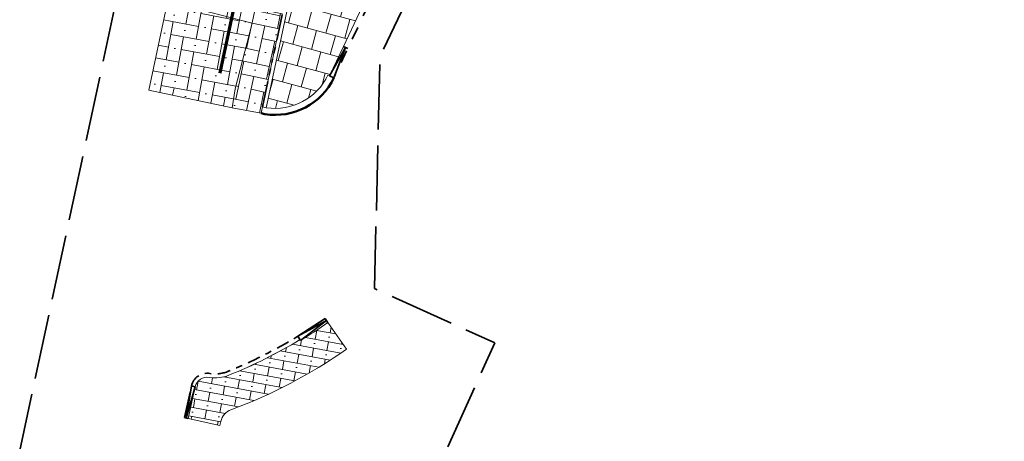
# Model space of a CAD drawing. Header units: metres. Extents: x 196674 to 197628, y 355499 to 356232.
# Tile 151 of 209: x 196674 to 196704, y 356020 to 356033. Entities that reach past the tile are written whole.
import ezdxf
from ezdxf import colors
from ezdxf.entities.mleader import LeaderData, LeaderLine
from ezdxf.math import Vec2, Vec3

# ---------------------------------------------------------------- set-up
doc = ezdxf.new("R2010")
doc.units = ezdxf.units.M
for name, pattern in [('VH-OPSLUITBAND-SO', [10, 4, -2, 2, -2]), ('VH-RIJWIELPADBAND-SO', [20, 8, -2, 2, -2, 0, -2, 2, -2]), ('VH-TROTTOIRBAND-SO', [15, 5, -2, 2, -2, 2, -2]), ('VW-30270_STREEP', [3, 0.3, -2.7]), ('ZZ-SYSTEEMGRENS-SO', [5, 4, -1])]:
    doc.linetypes.add(name, pattern=pattern)
doc.layers.get('Defpoints').update_dxf_attribs({"color": 231, "lineweight": 18})
for name, color, linetype, lineweight, true_color in [('B-WE-VH-OPENVERHARDING_STRAATBAKSTEEN_ROOD_ELLEBOOG_HERSTRATEN-A', 7, 'Continuous', 5, 0x6f4444), ('B-WE-VH-OPENVERHARDING_STRAATBAKSTEEN_ROOD_HALFSTEENS_HERSTRATEN-A', 7, 'Continuous', 5, 0x6f4444), ('N-WE-VH-KANTOPSLUITING_OPSLUITBAND_120X250-G', 30, 'VH-OPSLUITBAND-SO', 35, 0xff7f00), ('N-WE-VH-KANTOPSLUITING_OPSLUITBAND_200X250-G', 7, 'Continuous', 50, 0x0029a5), ('N-WE-VH-KANTOPSLUITING_RIJWIELPADBAND_40 120-G', 7, 'VH-RIJWIELPADBAND-SO', 35, 0x7a1f00), ('N-WE-VH-KANTOPSLUITING_TROTTOIRBAND_130X150-G', 7, 'VH-TROTTOIRBAND-SO', 35, 0xa5007c), ('N-WE-VH-KANTOPSLUITING_VERLAGINGSBAND_RIJWIELPADBAND_40 120-G', 7, 'Continuous', 35, 0x7a1f00), ('N-WE-VH-KANTOPSLUITING_VERLAGINGSBAND_TROTTOIRBAND_130 150-G', 7, 'VH-TROTTOIRBAND-SO', 35, 0xa5007c), ('N-WE-VH-OPENVERHARDING_STRAATBAKSTEEN_ROOD_ELLEBOOG-KEIFORMAAT-A', 7, 'Continuous', 5, 0xa92c0a), ('N-WE-VW-MARKERING_LANGS_STREEP_30270-G', 7, 'VW-30270_STREEP', 13, 0xffffff), ('X-XX-AL-GRENS_SYSTEEMGRENS-G', 7, 'ZZ-SYSTEEMGRENS-SO', 35, 0xd60036)]:
    doc.layers.add(name, color=color, linetype=linetype, lineweight=lineweight, true_color=true_color)
doc.layers.add('N-WE-VH-HULPLIJN-G', color=40, linetype='Continuous', lineweight=5, plot=False)
for name, color, linetype, lineweight in [('N-WE-VH-KANTOPSLUITING_ACHTERKANTBAND-G', 50, 'Continuous', 18), ('N-WE-VH-MATERIAALGRENS-G', 7, 'Continuous', 13), ('N-WE-VH-OPENVERHARDING_TEGEL_300x300_TROTTOIR-A', 251, 'Continuous', 15)]:
    doc.layers.add(name, color=color, linetype=linetype, lineweight=lineweight)
doc.styles.add('NLCS-ISO-M200-T25', font='NLCS-ISO.ttf', dxfattribs={"height": 0.5})

msp = doc.modelspace()

# ---------------------------------------------------------------- hatches: boundary and pattern name
at = {"layer": 'B-WE-VH-OPENVERHARDING_STRAATBAKSTEEN_ROOD_ELLEBOOG_HERSTRATEN-A'}
h = msp.add_hatch(dxfattribs=at)
h.set_pattern_fill('AVH-ROO_SBS_KEIFRMT_ELLEBOOG_01', color=256, scale=4, angle=349.4764701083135, pattern_type=2)
h.set_pattern_definition([(349.4764701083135, (196680.9246994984, 356033.3394366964), (-0.3202162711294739, 0.4663277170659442), [1.2, -0.4]), (79.4764701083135, (196681.7112434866, 356033.1933252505), (-0.3202162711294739, 0.4663277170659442), [1.2, -0.4]), (349.4764701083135, (196681.354499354, 356033.4630169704), (-0.3202162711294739, 0.4663277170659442), [0, -1.6]), (349.4764701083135, (196681.9809352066, 356033.5500693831), (-0.3202162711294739, 0.4663277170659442), [0, -1.6])])
edge = h.paths.add_edge_path()
edge.add_line((196678.6955433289, 356033.9158122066), (196680.9246994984, 356033.3394366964))
edge.add_line((196680.9246994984, 356033.3394366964), (196680.40025316, 356031.3111187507))
edge.add_line((196680.40025316, 356031.3111187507), (196680.3110804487, 356030.7281398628))
edge.add_line((196680.3110804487, 356030.7281398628), (196677.7403423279, 356031.2722889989))
edge.add_line((196677.7403423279, 356031.2722889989), (196678.2851151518, 356033.8448324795))
edge.add_arc((196678.4071261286, 356034.3614301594), 0.5308105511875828, 256.7112965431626, 302.9121458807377)
at = {"layer": 'B-WE-VH-OPENVERHARDING_STRAATBAKSTEEN_ROOD_HALFSTEENS_HERSTRATEN-A'}
h = msp.add_hatch(dxfattribs=at)
h.set_pattern_fill('AVH-ROO_SBS_DIKFRMT_HALFST', color=256, scale=4, angle=349.4764701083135, pattern_type=2)
h.set_pattern_definition([(349.4764701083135, (0, 0), (0.05040844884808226, 0.2713576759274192), []), (79.4764701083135, (0.8140730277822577, -0.1512253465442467), (-0.8140730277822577, 0.1512253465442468), [0.276, -0.276]), (79.4764701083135, (0.4574449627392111, 0.1957450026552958), (-0.8140730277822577, 0.1512253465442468), [0.276, -0.276]), (349.4764701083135, (0.43224073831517, 0.06006616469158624), (0.1008168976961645, 0.5427153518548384), [0, -0.828, 0, 0]), (349.4764701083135, (0.889685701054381, 0.2558111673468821), (0.1008168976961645, 0.5427153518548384), [0, -0.828, 0, 0])])
edge = h.paths.add_edge_path()
edge.add_line((196683.840623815, 356023.2892056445), (196683.2669400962, 356024.1082825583))
edge.add_arc((196674.7980340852, 356036.1997628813), 14.76232588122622, 301.08568052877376, 305.0075042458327, ccw=False)
edge.add_line((196682.4201080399, 356023.5573638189), (196682.4046062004, 356023.5830483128))
edge.add_arc((196674.5632084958, 356036.5112826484), 15.12040875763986, 291.9306550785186, 301.2381839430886, ccw=False)
edge.add_arc((196679.7921404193, 356023.5239920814), 1.120000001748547, 260.50939639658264, 291.9305921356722, ccw=False)
edge.add_arc((196679.5448116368, 356022.044523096), 0.3800000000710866, 80.50939637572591, 167.4816895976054)
edge.add_line((196679.1738454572, 356022.1268887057), (196678.9570938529, 356021.1506619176))
edge.add_line((196678.9570938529, 356021.1506619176), (196679.9333206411, 356020.9339103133))
edge.add_line((196679.9333206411, 356020.9339103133), (196679.9611637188, 356021.0593126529))
edge.add_arc((196680.4492771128, 356020.9509368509), 0.4999999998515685, 110.3347985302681, 167.4816896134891, ccw=False)
edge.add_arc((196674.7980340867, 356036.1997628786), 15.76232587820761, 290.3347985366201, 305.0075042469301)
at = {"layer": 'N-WE-VH-OPENVERHARDING_STRAATBAKSTEEN_ROOD_ELLEBOOG-KEIFORMAAT-A'}
h = msp.add_hatch(dxfattribs=at)
h.set_pattern_fill('AVH-ROO_SBS_KEIFRMT_ELLEBOOG_01', color=256, scale=4, angle=347.9300577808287, pattern_type=2)
h.set_pattern_definition([(347.9300577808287, (196680.9246994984, 356033.3394366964), (-0.3075149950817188, 0.4747994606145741), [1.2, -0.4]), (77.93005778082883, (196681.7070139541, 356033.1721522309), (-0.3075149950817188, 0.4747994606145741), [1.2, -0.4]), (347.9300577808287, (196681.3576778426, 356033.4513730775), (-0.3075149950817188, 0.4747994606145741), [0, -1.6]), (347.9300577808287, (196681.9862348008, 356033.5214883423), (-0.3075149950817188, 0.4747994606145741), [0, -1.6])])
edge = h.paths.add_edge_path()
edge.add_line((196681.8593899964, 356033.6225169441), (196678.9257107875, 356034.2498336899))
edge.add_arc((196678.4074274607, 356034.3606596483), 0.5299999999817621, 302.93005778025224, 347.93005777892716, ccw=False)
edge.add_line((196678.6955433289, 356033.9158122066), (196680.9246994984, 356033.3394366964))
edge.add_line((196680.9246994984, 356033.3394366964), (196680.40025316, 356031.3111187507))
edge.add_line((196680.40025316, 356031.3111187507), (196680.3110804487, 356030.7281398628))
edge.add_line((196680.3110804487, 356030.7281398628), (196681.2041610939, 356030.5583050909))
edge.add_line((196681.2041610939, 356030.5583050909), (196681.2466125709, 356030.756831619))
edge.add_line((196681.2466125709, 356030.756831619), (196681.8593899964, 356033.6225169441))
at = {"layer": 'N-WE-VH-OPENVERHARDING_TEGEL_300x300_TROTTOIR-A'}
h = msp.add_hatch(dxfattribs=at)
h.set_pattern_fill('AVH-TEGEL_300X300_HALFST', color=256, scale=2, angle=74.82727162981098, pattern_type=2)
h.set_pattern_definition([(74.82727162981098, (0, 0), (-0.1325044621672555, 0.6576036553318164), [0.6, -0.6]), (164.827271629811, (0, 0), (-0.1570378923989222, -0.5790847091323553), [])])
edge = h.paths.add_edge_path()
edge.add_line((196685.971242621, 356037.2873287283), (196685.0000549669, 356040.0562323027))
edge.add_line((196685.0000549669, 356040.0562323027), (196683.5793997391, 356040.4520227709))
edge.add_arc((196752.8224164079, 356021.1611171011), 71.87999999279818, 164.432315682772, 167.9300577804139)
edge.add_line((196682.5314625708, 356036.1916263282), (196681.3639597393, 356030.7317389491))
edge.add_arc((196681.6406904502, 356032.5103395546), 1.800000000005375, 261.1563138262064, 334.6532309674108)
edge.add_line((196683.2674105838, 356031.7397672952), (196683.3125972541, 356031.7183625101))
edge.add_line((196683.3125972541, 356031.7183625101), (196683.7406929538, 356032.6220959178))
edge.add_line((196683.7406929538, 356032.6220959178), (196685.0657533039, 356035.4193707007))
edge.add_line((196685.0657533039, 356035.4193707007), (196685.971242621, 356037.2873287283))

# ---------------------------------------------------------------- linework, layer by layer
at = {"layer": 'N-WE-VH-HULPLIJN-G', "flags": 128}
for points in [[(196685.971242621, 356037.2873287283), (196685.0000549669, 356040.0562323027), (196683.5793997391, 356040.4520227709, 0.01526296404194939), (196682.5314625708, 356036.1916263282), (196681.3639597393, 356030.7317389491, 0.3321562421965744), (196683.2674105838, 356031.7397672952), (196683.3125972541, 356031.7183625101), (196683.7406929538, 356032.6220959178), (196685.0657533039, 356035.4193707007)], [(196681.8593899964, 356033.6225169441), (196678.9257107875, 356034.2498336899, -0.1989123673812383), (196678.6955433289, 356033.9158122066), (196680.9246994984, 356033.3394366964), (196680.40025316, 356031.3111187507), (196680.3110804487, 356030.7281398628), (196681.2041610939, 356030.5583050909), (196681.2466125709, 356030.756831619)], [(196678.6955433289, 356033.9158122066), (196680.9246994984, 356033.3394366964), (196680.40025316, 356031.3111187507), (196680.3110804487, 356030.7281398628), (196677.7403423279, 356031.2722889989), (196678.2851151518, 356033.8448324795, 0.2043651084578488)], [(196683.840623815, 356023.2892056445), (196683.2669400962, 356024.1082825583, -0.01711385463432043), (196682.4201080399, 356023.5573638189), (196682.4046062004, 356023.5830483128, -0.04063409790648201), (196680.210441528, 356022.4850386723, -0.1379663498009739), (196679.6074682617, 356022.4193219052, 0.398819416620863), (196679.1738454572, 356022.1268887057), (196678.9570938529, 356021.1506619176), (196679.9333206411, 356020.9339103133), (196679.9611637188, 356021.0593126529, -0.2546500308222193), (196680.2755245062, 356021.419775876, 0.06410937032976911)]]:
    msp.add_lwpolyline(points, format="xyb", close=True, dxfattribs=at)
for points in [[(196683.3125972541, 356031.7183625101), (196683.2674105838, 356031.7397672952)], [(196681.2466125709, 356030.756831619), (196681.2041610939, 356030.5583050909)]]:
    msp.add_lwpolyline(points, dxfattribs=at)
at = {"layer": 'N-WE-VH-HULPLIJN-G', "ltscale": 0.1, "flags": 128}
msp.add_lwpolyline([(196678.9570938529, 356021.1506619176), (196679.9333206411, 356020.9339103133), (196679.9611637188, 356021.0593126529, -0.2546500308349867), (196680.2755245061, 356021.419775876, 0.06410937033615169), (196683.840623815, 356023.2892056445), (196683.2669400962, 356024.1082825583)], format="xyb", dxfattribs=at)
msp.add_lwpolyline([(196682.4201080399, 356023.5573638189), (196682.4046062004, 356023.5830483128)], dxfattribs=at)
at = {"layer": 'N-WE-VH-KANTOPSLUITING_ACHTERKANTBAND-G', "flags": 128}
for points in [[(196681.3639597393, 356030.7317389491), (196682.5314625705, 356036.1916263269, -0.05881643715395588), (196687.9630500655, 356052.1449354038, 0.05199837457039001), (196693.2895677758, 356067.1192863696), (196699.621914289, 356093.2387347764, -0.2610304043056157), (196706.1945872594, 356100.3150561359, 0.1373346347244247), (196719.9811201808, 356109.4380209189, -0.1266591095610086), (196726.0814800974, 356113.6615077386)], [(196681.2466125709, 356030.756831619), (196681.3639597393, 356030.7317389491, 0.3321562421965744), (196683.2674105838, 356031.7397672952)], [(196682.4201080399, 356023.5573638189, 0.01711385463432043), (196683.2669400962, 356024.1082825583, 0.01711385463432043)], [(196679.1738454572, 356022.1268887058, -0.3988194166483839), (196679.6074682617, 356022.4193219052, 0.1379663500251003), (196680.210441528, 356022.4850386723, 0.04062195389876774), (196682.4039211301, 356023.5826359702, 0.04062195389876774)]]:
    msp.add_lwpolyline(points, format="xyb", dxfattribs=at)
msp.add_lwpolyline([(196685.0000549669, 356040.0562323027), (196685.971242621, 356037.2873287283), (196685.0657533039, 356035.4193707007), (196683.7406929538, 356032.6220959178), (196683.3125972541, 356031.7183625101)], dxfattribs=at)
at = {"layer": 'N-WE-VH-KANTOPSLUITING_OPSLUITBAND_120X250-G', "ltscale": 0.1, "flags": 128}
msp.add_lwpolyline([(196679.0566982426, 356022.1528988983, -0.398819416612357), (196679.6272545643, 356022.5376794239, 0.1379663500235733), (196680.1656235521, 356022.5963551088, 0.04062195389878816), (196682.3416945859, 356023.685241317)], format="xyb", dxfattribs=at)
at = {"layer": 'N-WE-VH-KANTOPSLUITING_OPSLUITBAND_200X250-G', "ltscale": 0.1, "flags": 128}
msp.add_lwpolyline([(196681.2041610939, 356030.5583050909), (196681.3220788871, 356030.5358809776, 0.3337214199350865), (196683.4481572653, 356031.6541481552)], format="xyb", dxfattribs=at)
at = {"layer": 'N-WE-VH-KANTOPSLUITING_RIJWIELPADBAND_40 120-G', "ltscale": 0.1, "flags": 128}
msp.add_lwpolyline([(196681.2466125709, 356030.756831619), (196682.4141154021, 356036.2167189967, -0.05881643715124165), (196687.8547706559, 356052.1966613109, 0.04959403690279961), (196692.9966277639, 356066.4352261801)], format="xyb", dxfattribs=at)
msp.add_lwpolyline([(196678.8399466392, 356021.17667211), (196679.0566982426, 356022.1528988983)], dxfattribs=at)
at = {"layer": 'N-WE-VH-KANTOPSLUITING_TROTTOIRBAND_130X150-G', "ltscale": 0.2, "flags": 128}
for points in [[(196685.1783896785, 356040.0009919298), (196686.1334492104, 356037.2780704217), (196685.2010247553, 356035.3545471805), (196683.876252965, 356032.5578815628), (196683.4481572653, 356031.6541481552)], [(196683.1808875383, 356024.2311440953), (196682.342660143, 356023.6858232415)]]:
    msp.add_lwpolyline(points, dxfattribs=at)
at = {"layer": 'N-WE-VH-KANTOPSLUITING_VERLAGINGSBAND_RIJWIELPADBAND_40 120-G', "flags": 128}
msp.add_lwpolyline([(196679.1738454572, 356022.1268887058), (196678.8985202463, 356021.1636670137), (196679.0566982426, 356022.1528988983)], close=True, dxfattribs=at)
msp.add_lwpolyline([(196678.839946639, 356021.1766721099), (196678.9570938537, 356021.1506619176)], dxfattribs=at)
at = {"layer": 'N-WE-VH-KANTOPSLUITING_VERLAGINGSBAND_TROTTOIRBAND_130 150-G', "flags": 128}
for points in [[(196683.3125972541, 356031.7183625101), (196683.8084729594, 356032.5899887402), (196683.4481572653, 356031.6541481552)], [(196682.342660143, 356023.6858232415), (196682.4201080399, 356023.5573638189), (196683.2196114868, 356024.166914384)]]:
    msp.add_lwpolyline(points, close=True, dxfattribs=at)
for points in [[(196683.876252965, 356032.5578815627), (196683.7406929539, 356032.6220959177)], [(196683.1808875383, 356024.2311440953), (196683.2583354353, 356024.1026846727)]]:
    msp.add_lwpolyline(points, dxfattribs=at)
at = {"layer": 'N-WE-VH-MATERIAALGRENS-G', "flags": 128}
msp.add_lwpolyline([(196680.3110804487, 356030.7281398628), (196677.7403423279, 356031.2722889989), (196678.2851151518, 356033.8448324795, 0.2043651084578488), (196678.6955433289, 356033.9158122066, -3.439464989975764)], format="xyb", dxfattribs=at)
msp.add_lwpolyline([(196681.2041610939, 356030.5583050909), (196680.3110804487, 356030.7281398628), (196680.40025316, 356031.3111187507), (196680.9246994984, 356033.3394366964), (196678.6955433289, 356033.9158122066)], dxfattribs=at)
at = {"layer": 'N-WE-VW-MARKERING_LANGS_STREEP_30270-G', "const_width": 0.1, "flags": 128}
msp.add_lwpolyline([(196697.7548013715, 356092.4130228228), (196691.7151755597, 356067.5009788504, -0.05199837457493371), (196686.5012780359, 356052.8432351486, 0.05881643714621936), (196680.9472757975, 356036.5303773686), (196679.9346152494, 356031.7946179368)], format="xyb", dxfattribs=at)
at = {"layer": 'X-XX-AL-GRENS_SYSTEEMGRENS-G', "ltscale": 0.5, "flags": 128}
msp.add_lwpolyline([(197173.0845801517, 355664.4267221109), (197172.678291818, 355658.1040395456), (197176.2062336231, 355657.9276386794), (197179.6585214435, 355660.8258546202), (197196.8460500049, 355641.1849859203), (197196.618113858, 355640.9851655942), (197203.3658004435, 355633.2880423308), (197204.598351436, 355636.2035375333), (197206.181120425, 355637.5931654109), (197210.3450714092, 355632.9793581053), (197211.1344663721, 355633.8542043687), (197215.577003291, 355630.1111014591), (197222.812057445, 355638.6980935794), (197225.7729980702, 355636.1981525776), (197252.4997837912, 355613.6295939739), (197256.3974516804, 355618.2471244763), (197230.4350738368, 355640.1698336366), (197234.5465854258, 355645.0395252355), (197230.9951246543, 355648.102425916), (197227.7363916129, 355651.014992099), (197227.7150354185, 355650.9915016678), (197227.3858924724, 355651.2966605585), (197230.5297411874, 355654.3837220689), (197222.7747070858, 355662.5864016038), (197213.3031688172, 355673.0409596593), (197208.7438719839, 355679.5515306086), (197204.6678372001, 355688.2834966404), (197202.9207222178, 355693.3147658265), (197202.5296188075, 355695.8358091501), (197209.2561496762, 355696.7388380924), (197208.765603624, 355699.4053961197), (197208.8375775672, 355699.4157603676), (197208.4960738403, 355702.0476424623), (197209.7550059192, 355702.1614664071), (197209.6289773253, 355703.3557373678), (197209.431316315, 355705.9322142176), (197209.3853665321, 355708.5054020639), (197209.4909423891, 355711.0763696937), (197209.825975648, 355714.406320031), (197209.1003553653, 355714.700446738), (197209.2732684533, 355715.2254737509), (197208.7827839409, 355715.4092287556), (197209.8333840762, 355718.2914021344), (197204.6571410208, 355720.1605124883), (197206.9259623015, 355726.3911903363), (197207.3755778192, 355727.6258113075), (197205.6951706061, 355728.2354618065), (197201.970541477, 355729.6509828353, -0.03199396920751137), (197199.2658455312, 355725.4928494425), (197194.4988616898, 355729.2364659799), (197191.8020115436, 355731.3330088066), (197190.6829954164, 355730.2418318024), (197188.9323846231, 355731.7580333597, 0.01582069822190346), (197191.308975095, 355733.798286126), (197190.5246250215, 355734.700084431), (197189.8547559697, 355735.4391273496), (197188.5065648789, 355737.3969406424), (197188.3768484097, 355737.5504837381), (197186.2264232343, 355740.6599554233), (197185.4143065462, 355740.8273772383), (197177.0047230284, 355735.000759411), (197161.0308464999, 355735.7499021), (197143.9921317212, 355736.546230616), (197117.3114725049, 355737.8750504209), (197104.5701917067, 355738.4152468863), (197089.3270001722, 355739.2400485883), (197089.4979420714, 355743.4763910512), (197087.6423294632, 355744.6045541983), (197087.2320594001, 355744.8539874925), (197086.4302028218, 355745.4612094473), (197085.6301577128, 355746.0670596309), (197084.2515270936, 355747.3631431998), (197083.0033431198, 355748.790046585), (197081.9521148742, 355750.2640411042), (197081.052108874, 355751.8364435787), (197080.680597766, 355752.6629727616), (197080.3089695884, 355753.4897623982), (197079.7287775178, 355755.2084983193), (197079.3027229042, 355757.0287405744), (197079.0552433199, 355758.8767777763), (197078.9881413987, 355760.748092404), (197079.0484954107, 355761.6954089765), (197079.4901165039, 355761.5482019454), (197081.8987959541, 355767.3947458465), (197083.4122910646, 355769.9863346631), (197084.9290730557, 355772.1438856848), (197085.2777218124, 355772.6391357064), (197085.9504292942, 355773.4546849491), (197087.2615113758, 355775.0451778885), (197089.4568843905, 355777.2328139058), (197092.7058230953, 355779.8115121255), (197090.7255592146, 355782.8612331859), (197090.5279328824, 355783.1655891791), (197094.0593130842, 355784.7965387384), (197089.240221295, 355793.944965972), (197079.8514273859, 355789.6587774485), (197073.1066642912, 355808.1301448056), (197062.6964714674, 355839.0387078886), (197050.201550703, 355834.8591941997), (197054.256388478, 355823.4068109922), (197060.9054150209, 355805.9824325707), (197064.0917084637, 355798.9340248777), (197065.6061934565, 355785.3714584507), (197066.4118943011, 355778.1591798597), (197064.2976158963, 355775.7696807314), (197061.8930028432, 355773.065075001), (197059.8798242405, 355770.937906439), (197059.567781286, 355770.7063368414), (197054.395078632, 355766.8676324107), (197050.1449273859, 355764.4954855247), (197046.646028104, 355763.2036366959), (197046.6485450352, 355763.1967402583), (197042.8018864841, 355761.7681380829), (197042.6247659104, 355761.7025895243), (197032.2172606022, 355760.2665015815), (197022.1724443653, 355758.1057256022), (197022.1490316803, 355758.1349914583), (197018.4791559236, 355757.3507739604), (197017.1834583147, 355757.8590001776), (197013.9320116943, 355762.4906063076), (197012.2359937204, 355764.9334332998), (197011.548662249, 355765.9454268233), (197009.5874376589, 355768.7952768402), (197008.1879451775, 355770.6627745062), (197008.1739746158, 355770.651876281), (197004.3621297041, 355775.7021426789), (197000.7500667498, 355780.6711859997), (196997.3281167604, 355785.4310589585), (196992.0624097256, 355792.5561596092), (196987.5636689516, 355799.6503659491), (196980.2918957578, 355812.3582609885), (196971.7451011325, 355828.1610038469), (196956.4456734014, 355821.2458726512), (196960.0166344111, 355812.4100996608), (196962.4976294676, 355807.0886023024, -0.6085831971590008), (196961.4131292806, 355806.2394416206), (196970.6320923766, 355792.5786144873), (196976.225457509, 355784.303374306), (196982.879968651, 355776.9163582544), (196982.5041383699, 355776.476222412), (196987.7472751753, 355765.3430715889), (196990.3620391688, 355759.9089379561), (196989.6128942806, 355758.3801676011), (196986.801356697, 355757.089894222), (196981.5916446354, 355758.3619052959), (196976.4931413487, 355759.6093032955), (196973.9250311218, 355760.2238822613), (196971.9270970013, 355760.7020113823), (196970.093883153, 355761.1263081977), (196965.2690985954, 355762.243003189), (196955.7026120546, 355764.457163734), (196954.8259486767, 355764.7114400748), (196955.7288446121, 355765.5914382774), (196946.4199106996, 355767.8862061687), (196945.5109518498, 355767.0898728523), (196943.3561815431, 355767.6616250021), (196942.0243707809, 355768.0150110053), (196940.699224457, 355768.3753913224), (196937.911680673, 355769.161377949), (196937.9158913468, 355769.1720679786), (196934.1448626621, 355770.5833311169), (196931.0328001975, 355771.949971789), (196928.1497259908, 355773.3159879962), (196926.2238803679, 355774.3657393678), (196926.7008714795, 355775.2077771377), (196923.9720996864, 355776.8118532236), (196922.1171638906, 355777.9575551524), (196917.5440237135, 355780.8012867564), (196917.0166342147, 355779.9474843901), (196915.4224701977, 355780.9309636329), (196913.0167641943, 355782.4772167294), (196912.757872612, 355782.6539056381), (196911.190523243, 355783.7714957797), (196908.5042566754, 355786.2619442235), (196907.2206986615, 355787.4460719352), (196905.8442773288, 355789.1071714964), (196903.2522146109, 355793.7425243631), (196899.3236920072, 355801.1348770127), (196896.7844047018, 355806.8801932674), (196892.3931631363, 355816.7971943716), (196889.396342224, 355823.7408055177), (196885.4294056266, 355833.1531130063), (196886.3148759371, 355833.6745129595), (196885.0357126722, 355834.4994199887), (196884.9096875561, 355834.6903417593), (196883.5318420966, 355838.2464489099), (196881.8574062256, 355842.456115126), (196879.7964254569, 355847.3435551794), (196879.5508475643, 355847.9274201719), (196877.9207976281, 355851.9810838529), (196875.2708346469, 355858.5729917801), (196872.6243587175, 355865.1536886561), (196870.4789281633, 355870.5362599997), (196868.3870366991, 355875.7889875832), (196865.3800609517, 355883.3409266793), (196863.5295936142, 355887.9873007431), (196863.4110328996, 355888.2849971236), (196862.7400305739, 355889.9711056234), (196863.0622626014, 355890.0962442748), (196861.3970005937, 355894.1395962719), (196861.4037374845, 355894.142038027), (196859.229652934, 355899.4431236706), (196859.0298403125, 355899.3580359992), (196858.8952095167, 355899.696553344), (196858.3959365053, 355900.9492390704), (196849.546747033, 355923.1807260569), (196850.1922005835, 355924.6939033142), (196860.258528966, 355928.6657372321), (196869.5490503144, 355931.0234685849), (196873.3453938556, 355931.8019435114), (196886.2438454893, 355935.4284136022), (196898.3098795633, 355938.5764862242), (196898.3110943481, 355938.5724965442), (196903.1917021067, 355939.7712405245), (196904.7097162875, 355939.0568809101), (196905.0282216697, 355938.2924679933), (196909.0130922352, 355939.952830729), (196908.2642147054, 355942.2627148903), (196902.9799573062, 355958.738663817), (196902.4497829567, 355960.2008490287), (196901.8115777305, 355961.6192158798), (196900.9680556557, 355963.3204536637), (196898.0063144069, 355968.7541705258), (196894.5625896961, 355975.3226559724), (196892.3896866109, 355979.4813913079), (196888.5416758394, 355987.5664713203), (196887.4815956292, 355987.0834539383), (196885.6442474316, 355986.3271839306), (196885.5076204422, 355986.6344104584), (196873.7642690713, 355982.4273955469), (196860.8311621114, 355977.7025315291), (196860.6501748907, 355978.1868262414), (196859.8859481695, 355980.2917607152), (196853.3128873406, 355977.7107309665), (196853.73029577, 355976.6477246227), (196849.4907683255, 355974.9886047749), (196849.0872389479, 355976.0301083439), (196843.9608105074, 355973.9918913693), (196837.8119168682, 355989.4043746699), (196834.5901124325, 355988.2958011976), (196829.2277835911, 355986.0429299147), (196828.1156368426, 355985.4996470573), (196826.3328622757, 355984.7522034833), (196824.2538081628, 355989.7933135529), (196823.3493071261, 355989.4238303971), (196821.5217528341, 355993.9636112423), (196822.4415567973, 355994.327010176), (196811.4142395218, 356022.6098143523), (196811.1941616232, 356022.5241126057), (196809.0787073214, 356027.7608173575), (196808.1570951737, 356027.399245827), (196802.10045471, 356042.8370581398), (196803.0324375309, 356043.2047289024), (196801.2251267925, 356047.7859519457), (196800.9629805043, 356047.6825342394), (196799.5580754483, 356051.2186581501), (196798.9326303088, 356050.9700967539), (196795.7620501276, 356058.7913388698), (196785.962956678, 356083.7526770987), (196782.5256602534, 356092.3853087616), (196783.4607012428, 356092.7526788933), (196781.019036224, 356098.8045971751), (196780.1137519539, 356098.4428009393), (196778.7301102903, 356101.9178165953), (196774.5320198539, 356112.348299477), (196772.2902714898, 356117.515377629), (196776.44078803, 356119.079716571), (196791.849465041, 356131.7811384), (196790.0748953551, 356134.2200693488), (196802.0204483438, 356142.8516660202), (196802.0676224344, 356142.8083428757), (196807.6543048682, 356146.8198669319), (196821.3261595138, 356152.9520820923), (196824.118863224, 356147.8038902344), (196826.9348279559, 356140.6494155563), (196826.9667213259, 356140.5675271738), (196829.5085456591, 356133.5350799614), (196829.5777539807, 356133.3434260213), (196832.2898444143, 356127.7055041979), (196833.7548698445, 356124.6604513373), (196834.9901440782, 356122.0931766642), (196835.0225480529, 356122.0325953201), (196835.1990731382, 356121.7003128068), (196837.0506620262, 356117.8328811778), (196837.4462851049, 356117.0125892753), (196839.1926216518, 356113.3926815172), (196841.4323661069, 356114.511984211), (196841.8392721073, 356113.6336860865), (196848.0955434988, 356116.517072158), (196847.6769788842, 356117.425259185), (196852.5147321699, 356119.6548795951), (196850.4481800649, 356123.3458274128), (196845.5717484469, 356132.2801574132), (196843.8176550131, 356136.7414412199), (196842.4688873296, 356140.1178663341), (196840.0819394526, 356146.0228419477), (196839.9684512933, 356146.3257976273), (196837.6473192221, 356152.5214195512), (196836.4018865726, 356158.1741344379), (196834.8989662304, 356157.8391461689), (196833.0580044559, 356165.8451506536), (196834.6039987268, 356166.1812686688), (196833.231549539, 356172.4004655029), (196818.5547710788, 356168.2850407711), (196819.0904617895, 356165.4031631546), (196818.6774567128, 356164.7734485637), (196805.8544307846, 356160.1790812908), (196763.847697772, 356130.3813046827), (196763.5509762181, 356130.4127969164), (196762.5818188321, 356130.5249803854), (196761.7183121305, 356129.7086118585, 0.04730650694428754), (196752.2297252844, 356136.4176360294), (196747.6793319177, 356140.070134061), (196742.0814451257, 356144.4630395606), (196738.7537234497, 356147.2546337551), (196734.7560397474, 356150.8499354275), (196729.666907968, 356145.2019173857), (196729.4110213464, 356144.9179294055), (196728.5373751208, 356145.25504501), (196726.9098917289, 356145.8830452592), (196726.6614752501, 356145.2392657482), (196726.5077088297, 356145.3668838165), (196724.5966113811, 356147.0002316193), (196723.2386024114, 356148.3499242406), (196720.9989937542, 356150.8008754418), (196719.8259691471, 356152.0571855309), (196717.8551161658, 356153.8806850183), (196716.3066054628, 356155.1783671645), (196713.4920412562, 356157.0380855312), (196712.711518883, 356157.526736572), (196710.5865978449, 356158.6597682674), (196709.0460740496, 356159.8798850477, -0.1436820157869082), (196707.9944026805, 356162.614189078), (196707.7956403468, 356165.0395700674), (196705.255843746, 356165.9921554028), (196703.9080476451, 356165.8817021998), (196704.296213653, 356161.5859622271), (196704.322643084, 356161.4572245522), (196699.9945406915, 356161.1598107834), (196700.4765585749, 356140.6409319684, -0.8375811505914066), (196697.1042396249, 356117.7401990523), (196690.2804314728, 356092.1839640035, 0.01148923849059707), (196682.1238954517, 356058.6533288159), (196678.2447453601, 356040.9444071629), (196676.8078900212, 356034.3849397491), (196676.7367004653, 356034.0373672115), (196673.76097036, 356020.1679628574), (196685.4972137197, 356017.0123139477), (196688.4141098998, 356023.4875724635), (196684.7023326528, 356025.1594317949), (196684.8709302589, 356032.3200466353), (196686.954459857, 356036.67925281), (196701.2270857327, 356066.3816892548), (196697.4228360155, 356068.2135735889), (196701.9253072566, 356087.990611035), (196702.113404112, 356090.4525884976), (196703.1938799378, 356090.1812386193), (196704.7481254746, 356094.7148607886), (196705.3277865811, 356095.9075069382), (196706.1690198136, 356096.9042763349), (196707.142583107, 356097.5850231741), (196708.3354430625, 356098.0646037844), (196709.2981925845, 356097.8962027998), (196710.1314496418, 356097.4912135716), (196711.0135994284, 356096.7398888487), (196711.613187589, 356094.6944549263), (196715.3306055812, 356098.6467015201), (196723.1713741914, 356104.959617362), (196732.8379125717, 356111.0407349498), (196733.3237033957, 356110.1763676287), (196733.395023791, 356110.047721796, 0.4142124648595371), (196734.754474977, 356109.6579975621), (196736.9542150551, 356108.9736747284, -0.02164444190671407), (196739.4192796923, 356107.5715157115, 0.0006306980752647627), (196739.4214182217, 356107.5701773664, -0.2262979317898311), (196739.4250952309, 356107.5644124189), (196739.8764398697, 356106.708415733), (196739.5816296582, 356106.4366577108), (196740.3007240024, 356104.7008456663), (196740.9509263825, 356104.9922062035), (196741.9809548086, 356103.0387080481), (196744.8395286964, 356104.2229286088, -0.3990416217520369), (196746.5871881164, 356103.5518771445), (196746.6513408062, 356103.3996378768), (196746.689370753, 356103.0266088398), (196746.4151777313, 356101.5848105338), (196747.429397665, 356101.3609511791), (196747.5333455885, 356101.2994572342), (196747.5384435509, 356101.2929342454), (196766.0705486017, 356056.7132555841), (196765.1623874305, 356056.3282861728), (196767.2394890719, 356051.1270879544), (196768.1793575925, 356051.5344794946), (196771.4711978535, 356043.8233024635), (196774.40164759, 356036.7635904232), (196774.0151730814, 356036.5839879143), (196774.7283105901, 356034.7171646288), (196775.4376722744, 356034.2825268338), (196775.853972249, 356033.3023071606), (196775.6600364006, 356032.5504327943), (196776.765634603, 356029.8908119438), (196776.718840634, 356029.8583752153), (196777.0974306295, 356028.7594125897), (196777.9658206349, 356027.7189745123), (196778.0591666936, 356026.3169710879), (196778.4461698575, 356025.4565066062), (196778.8262353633, 356024.4427094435), (196778.82622122, 356024.4427022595), (196778.8266270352, 356024.4416646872), (196779.3783198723, 356022.97006407), (196779.3990069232, 356022.9782259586), (196780.7255773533, 356019.5865020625), (196780.754093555, 356019.5982524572), (196782.2401021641, 356015.8367131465), (196783.4327975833, 356012.7766123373), (196782.5021506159, 356012.4159202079), (196784.7325956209, 356006.6609931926), (196786.038590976, 356007.1671596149), (196787.6956637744, 356002.99373992), (196787.5357676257, 356002.9336515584), (196788.527525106, 356000.4577747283), (196788.2725773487, 356000.3582829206), (196788.9724314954, 355999.1126709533), (196789.3908675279, 355998.5302971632), (196789.7536275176, 355998.0254125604), (196789.9147147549, 355996.5999778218), (196790.4410486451, 355995.4737364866), (196790.4469192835, 355995.47546678), (196790.6242366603, 355994.9662783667), (196790.9335315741, 355995.0883984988), (196793.8902314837, 355987.5860400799), (196793.7542048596, 355987.5476454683), (196795.505857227, 355983.2445885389), (196795.6242983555, 355983.312781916), (196796.991807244, 355979.8198586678), (196797.0047048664, 355979.7233568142), (196796.9933585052, 355979.6824914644), (196796.9669683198, 355979.6505170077), (196796.822975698, 355979.5766059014), (196795.3985459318, 355979.0322727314), (196797.1469514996, 355974.4569848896), (196797.1501836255, 355974.4582530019), (196795.4187218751, 355970.4877992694), (196796.2201695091, 355969.6560949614), (196797.0849824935, 355967.4537241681), (196798.9466017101, 355968.1847329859), (196800.5529653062, 355968.8170288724), (196800.6150046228, 355968.7023501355), (196800.8616512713, 355968.7744826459), (196801.6407865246, 355967.8232749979), (196801.6785991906, 355967.7771113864), (196801.6961792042, 355966.4146603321), (196801.7040832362, 355965.8020978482, 0.2098831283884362), (196802.0368526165, 355965.0700742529, 0.1229137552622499), (196802.0944480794, 355964.5891732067), (196802.9107575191, 355962.4451987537), (196803.0986146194, 355962.5296289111, 0.04929694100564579), (196803.2118388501, 355962.3687718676), (196804.3748923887, 355961.0206686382), (196804.4152792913, 355960.973855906), (196804.4401436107, 355960.2826278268), (196804.4459236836, 355960.1212617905), (196803.9148513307, 355960.1157297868), (196805.8237591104, 355955.3454282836), (196806.4277367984, 355955.633371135), (196806.6532355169, 355955.5186944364), (196807.0270248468, 355954.5686016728), (196806.896691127, 355954.2200849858), (196806.3685258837, 355953.9064868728), (196808.2467157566, 355949.1968786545), (196809.0713129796, 355949.5131897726), (196810.7611227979, 355945.21653999), (196812.8164223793, 355939.9905657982), (196815.7958787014, 355932.7153467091), (196817.2786866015, 355929.1286764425), (196819.2233460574, 355924.3463577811), (196820.974699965, 355919.8030463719), (196821.7022264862, 355917.7120897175), (196822.8275510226, 355914.9902061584), (196826.5518493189, 355905.5439142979), (196827.5083210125, 355903.1053161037), (196827.5308293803, 355903.1196992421), (196828.5703350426, 355900.3870734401, 0.1057314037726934), (196828.7975064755, 355900.0358952, 0.1359501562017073), (196828.9295866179, 355899.5185573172), (196829.4561675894, 355898.5993144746), (196829.938950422, 355897.0408730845, 0.1142322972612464), (196830.1661458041, 355896.6512290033, 0.1021066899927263), (196830.23636084, 355896.2531616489), (196830.8234352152, 355894.775179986, 0.09413674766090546), (196831.0235326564, 355894.4601106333, 0.07582889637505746), (196831.0699955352, 355894.1621297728), (196831.3336353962, 355893.3277624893), (196830.5490288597, 355891.650566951), (196830.730654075, 355891.1774844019), (196831.6305612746, 355889.0373983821), (196832.1718899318, 355888.9724389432), (196833.8661398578, 355884.6967749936), (196833.0916363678, 355884.3898747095), (196834.2334853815, 355881.5063921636), (196835.7340846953, 355881.0039957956), (196836.3963712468, 355880.6373454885), (196840.5779483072, 355870.1214583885), (196841.1998491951, 355870.3833319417), (196841.8607508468, 355868.7841549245), (196841.3542408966, 355868.5492854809), (196842.9471889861, 355864.5225379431), (196843.474497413, 355864.7627851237), (196844.0946204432, 355863.1667495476), (196843.4777571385, 355862.8872750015), (196845.6058022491, 355857.295932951), (196845.6591832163, 355857.3179956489), (196848.9573390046, 355849.3870718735), (196849.4691744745, 355849.5945842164), (196850.1900661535, 355847.7561027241), (196849.7024440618, 355847.5164343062), (196851.7354952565, 355842.3219023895), (196851.9803218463, 355841.6963600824), (196852.2130822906, 355841.1927849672), (196852.6975573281, 355840.1446276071), (196853.8314006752, 355837.546665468), (196857.1022606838, 355828.931799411), (196857.1021774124, 355828.9317655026), (196857.104474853, 355828.9259676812), (196857.5027287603, 355827.8770374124), (196857.5177064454, 355827.8831363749), (196859.2608649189, 355823.4841013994, 0.1197895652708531), (196859.5336863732, 355823.098470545, 0.1217854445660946), (196859.5998818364, 355822.6230344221), (196860.3813539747, 355820.6705579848), (196861.5845120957, 355817.6645162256), (196865.3571916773, 355808.1762108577), (196866.650424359, 355804.9223955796), (196866.9894190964, 355804.0482756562), (196869.9609907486, 355796.3858853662), (196870.2417437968, 355795.6982130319), (196874.2597470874, 355785.8213624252), (196876.4751023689, 355779.9106257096), (196876.5248359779, 355779.9270586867), (196877.4783340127, 355777.609714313), (196877.4870572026, 355777.6127263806, 0.01261409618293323), (196879.1276028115, 355773.4671132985), (196880.5794819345, 355769.9265380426), (196879.4564760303, 355768.8985009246), (196871.5899269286, 355765.9267262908), (196874.6150694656, 355763.7405958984), (196870.7815163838, 355762.3431721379), (196871.1765744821, 355761.2637959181), (196873.4589399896, 355754.9534811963), (196873.8205499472, 355753.8743063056), (196877.933770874, 355755.2526192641), (196879.3161058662, 355751.4604592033), (196887.4423074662, 355755.0355723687), (196887.6524770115, 355755.1609821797), (196887.7433886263, 355755.192988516), (196887.8657880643, 355755.2134610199), (196887.9953583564, 355755.215742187), (196888.0352466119, 355755.2100166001), (196888.0806541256, 355755.194805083), (196888.1556229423, 355755.1569219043), (196888.2342456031, 355755.1058393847), (196888.2799178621, 355755.067193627), (196888.3187308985, 355755.0246841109), (196888.3560790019, 355754.9712798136), (196888.4037650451, 355754.8834089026), (196890.242957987, 355750.9480844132), (196890.4947138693, 355750.6026519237), (196890.4494791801, 355750.5430745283), (196891.628236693, 355748.1977836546), (196891.6577586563, 355747.9263099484), (196893.7087405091, 355743.5292781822), (196894.4921495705, 355741.852565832), (196896.872192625, 355740.7600377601), (196896.2575067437, 355739.8318439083), (196898.2715684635, 355738.9073148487), (196899.8509010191, 355738.4527733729), (196902.2825244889, 355737.7529374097), (196907.1457714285, 355736.3532654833), (196917.8474241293, 355733.273265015), (196918.1089377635, 355734.2346253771), (196926.0062285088, 355731.9296392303), (196927.0971120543, 355732.0253109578), (196927.2914126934, 355732.7211091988), (196949.25195892, 355726.9179402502), (196950.9690876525, 355725.7952060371), (196950.858498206, 355725.3568524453), (196952.0887336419, 355725.1461394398), (196952.8819526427, 355724.9555262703), (196952.8603227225, 355724.8954303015), (196952.056959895, 355721.6922553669), (196951.4518210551, 355719.279440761), (196959.2800080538, 355717.3161154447), (196960.8516613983, 355723.8815794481), (196967.4256969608, 355722.1306030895), (196973.9033481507, 355720.4361775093), (196977.8684934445, 355719.3989738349), (196980.4243569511, 355718.8238264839), (196993.7588386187, 355715.5105551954), (196994.7639516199, 355716.0034841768), (196994.9897167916, 355716.0545171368), (196996.5017647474, 355715.9488593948), (196997.3169796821, 355715.6092477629), (196997.9952041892, 355715.036856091), (196998.4610569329, 355714.3165586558), (196998.8408934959, 355713.1578975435), (196998.8373696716, 355713.1068020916), (196998.8026880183, 355712.6039181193), (196998.5054317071, 355711.57326714), (196998.967312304, 355710.0772094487), (197001.8739445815, 355710.9575141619), (197005.9055135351, 355697.924832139), (197007.9029397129, 355691.7178882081), (197012.9334617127, 355675.5491580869), (197017.8784535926, 355659.8034283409), (197019.9986344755, 355652.9868181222), (197022.5523518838, 355644.9202439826), (197025.6999454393, 355634.5227791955), (197025.7567598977, 355634.1895291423), (197025.7192859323, 355633.9168304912), (197025.6181435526, 355633.7020966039), (197025.4453286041, 355633.4758310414), (197025.195021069, 355633.3010221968), (197024.8842618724, 355633.1887622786), (197022.7809993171, 355632.7952119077), (197021.2249886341, 355633.6494658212), (197017.690051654, 355632.6264885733), (197017.7273360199, 355632.4752797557), (197014.1229230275, 355631.4103093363), (197014.0722671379, 355631.5493647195), (197010.0124796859, 355630.3545619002), (197006.5432104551, 355629.6017441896), (197006.5540181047, 355629.5513084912), (197001.1443281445, 355628.4894595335), (196999.2574320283, 355628.1228370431), (197001.9823300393, 355614.4304461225), (197003.2307288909, 355614.6849740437), (197003.6205128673, 355613.1185353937), (197004.006443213, 355611.2187676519), (197003.9614653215, 355611.2096196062), (197004.2119997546, 355610.206901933), (197004.3094756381, 355609.7270704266), (197004.3307955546, 355609.7314437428), (197004.8907984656, 355607.4901357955), (197029.380694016, 355613.7773555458), (197029.3841525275, 355613.7521287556), (197029.4775205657, 355613.7547588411), (197031.0334295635, 355607.6447371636), (197027.1484354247, 355606.7099934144), (197028.7114272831, 355600.2542212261), (197028.8948398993, 355600.3195751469), (197029.4531395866, 355598.0973388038), (197030.7251398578, 355593.0343377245), (197031.3437632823, 355590.5737261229), (197031.1685464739, 355590.5261238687), (197032.7880676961, 355584.152430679), (197036.6741025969, 355585.3719723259), (197038.212636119, 355579.409403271), (197038.2010121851, 355579.4060264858), (197038.2728747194, 355579.1493745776), (197038.1803194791, 355579.1132554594), (197039.3673898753, 355574.1879968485), (197040.0304268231, 355571.0320611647), (197040.88012635, 355567.656390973), (197041.2093863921, 355566.3427106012), (197041.6648791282, 355566.4332058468), (197042.8515333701, 355561.7517462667), (197043.1005016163, 355560.7271915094), (197044.6430261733, 355554.3201080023), (197045.6960009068, 355554.5759243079), (197046.0663295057, 355552.9632527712), (197063.3112487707, 355556.2858520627), (197062.5528863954, 355564.4253253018), (197069.6953954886, 355564.7548009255), (197074.0489944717, 355565.8013962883), (197074.0651927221, 355569.3434042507), (197066.8277845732, 355574.7719568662), (197065.569183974, 355592.4263893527), (197065.9890710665, 355592.2571108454), (197066.9647035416, 355591.9362835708), (197067.948629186, 355591.6804678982), (197069.8143987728, 355591.2835510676), (197070.9138968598, 355590.9670390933), (197072.0547459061, 355590.5568482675), (197073.3952542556, 355590.1721260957, -0.1152568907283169), (197081.1782353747, 355583.3636143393), (197088.1711537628, 355574.4210026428), (197092.5545327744, 355568.8154951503), (197099.4778845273, 355574.1657522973), (197101.0604109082, 355575.3887037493), (197095.3593342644, 355582.7660237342), (197094.9766501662, 355582.4665704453), (197094.8981522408, 355582.7529220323), (197094.2118387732, 355584.4945289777), (197092.7090311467, 355587.275688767), (197091.4245338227, 355588.9961585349), (197089.3067641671, 355591.1364624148), (197086.8976383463, 355592.962353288), (197085.5348704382, 355593.9300294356), (197077.2085234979, 355604.9027706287, -0.1058183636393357), (197071.6588760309, 355616.7440490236), (197070.2271579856, 355628.1527461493), (197068.8732504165, 355641.9015009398), (197068.754855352, 355648.6106856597), (197069.0445282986, 355655.8010382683), (197070.1813272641, 355663.7801162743), (197072.5559036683, 355674.3024406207), (197085.7316641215, 355673.7582615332), (197087.7834693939, 355674.5971967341), (197090.8065214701, 355674.4470028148), (197098.1397626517, 355681.0156148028), (197098.4240622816, 355685.9810240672), (197101.9406964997, 355685.7710316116), (197102.3433846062, 355697.078343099), (197156.4463787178, 355694.9579822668), (197156.2249856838, 355688.6267763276), (197150.0560632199, 355688.8424945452), (197149.8181020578, 355683.7954412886), (197156.0430107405, 355683.50194597), (197155.9434362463, 355681.3833071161), (197156.9940530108, 355681.3047563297), (197158.577914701, 355681.1016482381), (197160.1073547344, 355680.7434348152), (197161.7057278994, 355680.1852727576), (197163.2304949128, 355679.453872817), (197164.6201168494, 355678.5906370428), (197165.2392169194, 355678.1079641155), (197164.835822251, 355677.6446703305), (197163.4881835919, 355676.095416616), (197166.6344331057, 355672.654307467), (197167.6288975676, 355673.3756308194), (197167.9025847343, 355672.918075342), (197168.564826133, 355671.7474093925), (197169.0719519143, 355670.160087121), (197169.4840139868, 355668.6115914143), (197169.5948482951, 355667.1735395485), (197169.7172811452, 355664.6284666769), (197173.0845635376, 355664.4267231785)], format="xyb", dxfattribs=at)

# ---------------------------------------------------------------- leaders
at = {"layer": 'Defpoints'}
ml = msp.add_multileader_mtext('Standard', dxfattribs=at)
ml.set_content('Verloopband van geleideband 50/200x250mm\\Pnaar trottoirband 130/150x250mm ', color=256, style='NLCS-ISO-M200-T25')
ml.set_leader_properties(color=256, linetype='ByLayer', lineweight=-1)
ml.build(insert=Vec2(0, 0))
ml.multileader.update_dxf_attribs({"text_left_attachment_type": 5, "text_right_attachment_type": 5, "dogleg_length": 0.5, "arrow_head_size": 0.5})
ctx = ml.context
ctx.base_point, ctx.char_height, ctx.arrow_head_size, ctx.landing_gap_size, ctx.plane_origin = Vec3(196688.6346313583, 356037.2946476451), 0.5, 0.5, 0.18, Vec3(196685.3120104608, 356040.4915725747)
ctx.left_attachment, ctx.right_attachment = 5, 5
notes = []
notes.append((ctx, [(0, (1, 1, 0), (196688.1346313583, 356037.2946476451), (1, 0), 0.5, [(0, [(196685.3120104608, 356040.4915725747)], 0, [])])]))
ctx.mtext.insert, ctx.mtext.flow_direction = Vec3(196688.8146313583, 356038.7279809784), 5
for ctx, leaders in notes:
    for number, flags, end, landing, length, lines in leaders:
        leader = LeaderData()
        leader.index, (leader.has_last_leader_line, leader.has_dogleg_vector, leader.attachment_direction) = number, flags
        leader.last_leader_point, leader.dogleg_vector, leader.dogleg_length = Vec3(end), Vec3(landing), length
        for number, points, colour, breaks in lines:
            line = LeaderLine()
            line.index, line.vertices, line.color, line.breaks = number, Vec3.list(points), colors.encode_raw_color(colour), breaks
            leader.lines.append(line)
        ctx.leaders.append(leader)

doc.saveas('drawing.dxf')
